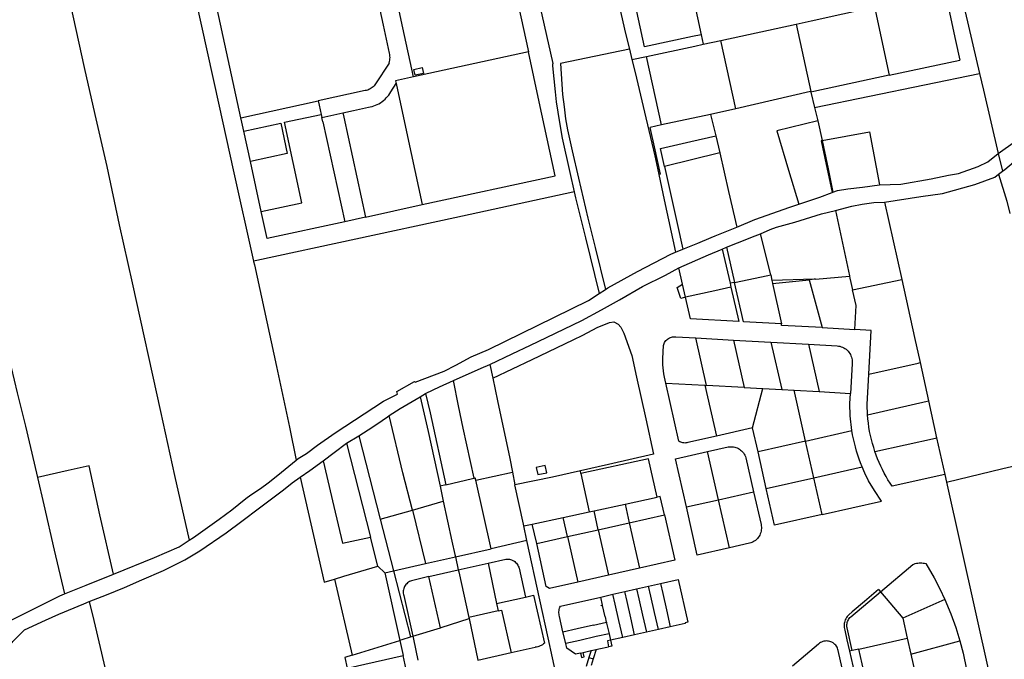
# Model space of a CAD drawing. Header units: inches. Extents: x 210911 to 224988, y 571697 to 586201.
# Tile 163 of 256: x 220291 to 220945, y 576786 to 577211. Entities that reach past the tile are written whole.
import ezdxf

# ---------------------------------------------------------------- set-up
doc = ezdxf.new("R2010")
doc.units = ezdxf.units.IN
doc.header["$MEASUREMENT"] = 0

msp = doc.modelspace()

# ---------------------------------------------------------------- linework, layer by layer
for points in [[(220296.262, 577351.113), (220310.289, 577281.177), (220324.23, 577220.69), (220333.396, 577179.196), (220340.462, 577148.077), (220348.388, 577113.561), (220356.723, 577074.754), (220365.285, 577036.202), (220384.011, 576950.712), (220393.501, 576908.375), (220403.226, 576865.205)], [(220386.357, 577321.89), (220390.307, 577303.48), (220403.486, 577242.988), (220423.029, 577153.684), (220432.354, 577111.277), (220446.009, 577050.536)], [(220681.011, 577253.1), (220687.958, 577224.495), (220693.163, 577201.898), (220695.662, 577191.578)], [(220908.703, 577249.261), (220909.804, 577244.469), (220912.376, 577232.67), (220914.579, 577222.591), (220912.079, 577221.949), (220909.13, 577221.312), (220907.175, 577220.89), (220912.331, 577197.309), (220915.188, 577184.252)], [(220631.779, 577239.994), (220644.865, 577181.966), (220644.591, 577181.227), (220644.622, 577180.389), (220646.336, 577163.103), (220646.938, 577156.528), (220649.316, 577142.727), (220651.01, 577132.349), (220656.014, 577109.446), (220658.927, 577096.709)], [(220734.174, 577243.266), (220743.331, 577201.103)], [(220552.244, 577173.042), (220545.149, 577205.728), (220538.434, 577236.549)], [(220618.431, 577236.447), (220628.634, 577189.603)], [(220743.331, 577201.103), (220737.56, 577199.847), (220705.73, 577192.918), (220696.567, 577235.038)], [(220536.342, 577188.781), (220532.295, 577207.371), (220526.705, 577233.066)], [(220437.571, 577145.856), (220420.729, 577223.389)], [(220816.472, 577210.352), (220858.474, 577219.548)], [(220858.474, 577219.548), (220868.347, 577174.111)], [(220918.819, 577216.205), (220928.305, 577175.335)], [(220756.474, 577197.321), (220806.371, 577208.14)], [(220806.371, 577208.14), (220816.472, 577210.352)], [(220806.371, 577208.14), (220816.195, 577163.32)], [(220743.331, 577201.103), (220744.709, 577194.757)], [(220707.125, 577186.569), (220739.031, 577193.52), (220744.709, 577194.757)], [(220744.709, 577194.757), (220756.474, 577197.321)], [(220766.345, 577151.893), (220756.474, 577197.321)], [(220536.055, 577182.267), (220536.295, 577183.177), (220536.469, 577184.102), (220536.577, 577185.036), (220536.618, 577185.976), (220536.593, 577186.917), (220536.501, 577187.853), (220536.342, 577188.781)], [(220628.634, 577189.603), (220552.244, 577173.042)], [(220558.068, 577088.194), (220646.405, 577107.338), (220635.809, 577156.438), (220628.634, 577189.603)], [(220695.662, 577191.578), (220649.87, 577182.025), (220651.226, 577161.307), (220652.22, 577153.109), (220653.238, 577145.217), (220654.481, 577137.808), (220657.621, 577124.011), (220661.933, 577105.828), (220668.13, 577079.174), (220672.984, 577059.775), (220679.704, 577031.928)], [(220695.662, 577191.578), (220697.352, 577184.597)], [(220536.055, 577182.267), (220527.061, 577168.524)], [(220697.352, 577184.597), (220707.095, 577186.708)], [(220697.352, 577184.597), (220699.432, 577176.006), (220705.652, 577149.733), (220712.476, 577120.568), (220715.147, 577108.161)], [(220707.095, 577186.708), (220707.125, 577186.569)], [(220717.011, 577141.123), (220707.125, 577186.569)], [(220868.347, 577174.111), (220915.188, 577184.252)], [(220552.481, 577178.057), (220557.993, 577179.236), (220558.82, 577175.336), (220553.295, 577174.166), (220552.481, 577178.057)], [(220818.715, 577152.78), (220928.305, 577175.335)], [(220928.305, 577175.335), (220930.903, 577164.142), (220940.677, 577122.151)], [(220527.061, 577168.524), (220526.58, 577167.814), (220526.039, 577167.147), (220525.443, 577166.53), (220524.797, 577165.966), (220524.104, 577165.46), (220523.37, 577165.016), (220522.601, 577164.636), (220521.802, 577164.323), (220520.979, 577164.081), (220520.138, 577163.91)], [(220537.059, 577163.127), (220540.643, 577168.598)], [(220552.175, 577173.027), (220540.245, 577170.436), (220540.643, 577168.598)], [(220540.643, 577168.598), (220548.264, 577133.451), (220558.068, 577088.194)], [(220552.244, 577173.042), (220552.175, 577173.027)], [(220868.347, 577174.111), (220818.181, 577163.249), (220816.288, 577162.839)], [(220940.677, 577122.151), (220952.192, 577130.268), (220977.845, 577153.768), (220996.137, 577170.54)], [(220520.138, 577163.91), (220488.881, 577157.076)], [(220522.235, 577152.914), (220523.463, 577153.119), (220524.676, 577153.4), (220525.869, 577153.756), (220527.038, 577154.187), (220528.177, 577154.689), (220529.282, 577155.262), (220530.35, 577155.903), (220531.375, 577156.609), (220532.354, 577157.379), (220533.283, 577158.207), (220534.159, 577159.093), (220534.977, 577160.031), (220535.735, 577161.019), (220536.43, 577162.052), (220537.059, 577163.127)], [(220816.195, 577163.32), (220815.911, 577163.255), (220766.406, 577151.907), (220766.345, 577151.893)], [(220816.195, 577163.32), (220816.288, 577162.839)], [(220816.288, 577162.839), (220818.715, 577152.78)], [(220437.571, 577145.856), (220488.881, 577157.076)], [(220488.881, 577157.076), (220489.529, 577154.164)], [(220466.431, 577142.886), (220490.864, 577148.179)], [(220489.529, 577154.164), (220490.864, 577148.179)], [(220490.864, 577148.179), (220491.325, 577146.112)], [(220491.325, 577146.112), (220505.314, 577149.186)], [(220505.314, 577149.186), (220512.445, 577150.754), (220522.235, 577152.914)], [(220505.314, 577149.186), (220505.946, 577146.253)], [(220766.345, 577151.893), (220749.639, 577148.063)], [(220818.715, 577152.78), (220820.866, 577143.871)], [(220438.192, 577142.996), (220437.571, 577145.856)], [(220439.484, 577137.048), (220438.192, 577142.996)], [(220439.484, 577137.048), (220463.987, 577142.356)], [(220463.987, 577142.356), (220468.378, 577122.229)], [(220478.09, 577089.442), (220466.431, 577142.886)], [(220491.978, 577143.184), (220491.325, 577146.112)], [(220491.978, 577143.184), (220492.056, 577143.201)], [(220492.056, 577143.201), (220506.587, 577076.835)], [(220505.946, 577146.253), (220520.268, 577079.791)], [(220749.639, 577148.063), (220717.011, 577141.123)], [(220749.639, 577148.063), (220753.006, 577133.892)], [(220820.866, 577143.871), (220793.587, 577137.275), (220801.265, 577111.205), (220808.134, 577088.447)], [(220820.866, 577143.871), (220823.627, 577130.788)], [(220443.856, 577116.917), (220439.484, 577137.048)], [(220717.011, 577141.123), (220709.485, 577139.522)], [(220716.362, 577108.43), (220712.322, 577126.628), (220709.485, 577139.522)], [(220823.627, 577130.788), (220855.194, 577136.56), (220861.753, 577101.246)], [(220718.913, 577113.55), (220716.316, 577125.57), (220736.505, 577130.151), (220753.006, 577133.892)], [(220753.006, 577133.892), (220755.681, 577122.63)], [(220823.627, 577130.788), (220823.037, 577130.68)], [(220823.04, 577130.664), (220823.037, 577130.68)], [(220823.04, 577130.664), (220823.924, 577126.475), (220827.033, 577111.747), (220830.301, 577096.254)], [(220823.627, 577130.788), (220824.511, 577126.599), (220827.62, 577111.871), (220830.869, 577096.471)], [(220468.378, 577122.229), (220443.856, 577116.917)], [(220755.681, 577122.63), (220718.913, 577113.55)], [(220755.681, 577122.63), (220761.594, 577096.868), (220767.011, 577073.236)], [(220861.753, 577101.246), (220875.902, 577101.722), (220896.053, 577105.311), (220907.624, 577107.7), (220914.324, 577108.939), (220927.405, 577113.446), (220933.787, 577116.613), (220940.677, 577122.151)], [(220940.677, 577122.151), (220943.64, 577110.333)], [(220451.094, 577083.594), (220443.856, 577116.917)], [(220943.64, 577110.333), (220945.156, 577111.479), (220950.927, 577116.477)], [(220718.913, 577113.55), (220727.376, 577075.681), (220731.184, 577058.642)], [(220940.988, 577108.329), (220943.64, 577110.333)], [(220716.362, 577108.43), (220715.147, 577108.161)], [(220715.147, 577108.161), (220718.74, 577091.476), (220726.363, 577056.652)], [(220865.173, 577089.886), (220889.399, 577093.503), (220903.646, 577095.694), (220925.142, 577101.626), (220938.522, 577106.465), (220940.988, 577108.329)], [(220940.988, 577108.329), (220946.336, 577090.583), (220948.48, 577082.235)], [(220658.927, 577096.709), (220658.147, 577096.54), (220579.658, 577079.507), (220448.057, 577050.98), (220446.009, 577050.536)], [(220658.927, 577096.709), (220658.945, 577096.632)], [(220658.945, 577096.632), (220659.86, 577092.631), (220666.538, 577066.209), (220675.557, 577029.196)], [(220808.134, 577088.447), (220813.523, 577090.23), (220822.194, 577093.159), (220830.301, 577096.254)], [(220830.301, 577096.254), (220830.869, 577096.471)], [(220830.869, 577096.471), (220833.878, 577097.58), (220840.883, 577098.77), (220850.583, 577099.775), (220861.753, 577101.246)], [(220451.094, 577083.594), (220478.09, 577089.442)], [(220832.579, 577084.392), (220843.468, 577087.101), (220850.221, 577088.428), (220857.954, 577089.627), (220865.173, 577089.886)], [(220865.173, 577089.886), (220876.575, 577038.402)], [(220454.984, 577065.685), (220451.094, 577083.594)], [(220520.268, 577079.791), (220558.068, 577088.194)], [(220767.011, 577073.236), (220779.096, 577078.341), (220802.241, 577086.497), (220808.134, 577088.447)], [(220782.691, 577068.804), (220789.125, 577071.609), (220793.296, 577073.165), (220805.568, 577076.536), (220823.396, 577081.99), (220832.579, 577084.392)], [(220832.579, 577084.392), (220841.835, 577040.798)], [(220506.587, 577076.835), (220454.984, 577065.685)], [(220520.268, 577079.791), (220506.587, 577076.835)], [(220731.184, 577058.642), (220741.026, 577062.706), (220750.03, 577066.296), (220752.565, 577067.47), (220767.011, 577073.236)], [(220760.149, 577059.883), (220767.578, 577062.928), (220779.167, 577067.386), (220782.691, 577068.804)], [(220789.536, 577041.579), (220782.691, 577068.804)], [(220679.704, 577031.928), (220681.266, 577032.957), (220701.013, 577043.808), (220723.171, 577055.259), (220726.363, 577056.652)], [(220726.363, 577056.652), (220731.184, 577058.642)], [(220728.489, 577046.155), (220748.249, 577054.772), (220757.401, 577058.694)], [(220757.401, 577058.694), (220760.149, 577059.883)], [(220757.401, 577058.694), (220762.582, 577035.927)], [(220760.149, 577059.883), (220765.51, 577036.58)], [(220446.009, 577050.536), (220446.015, 577050.51)], [(220446.015, 577050.51), (220446.54, 577048.176), (220461.086, 576980.647), (220469.721, 576940.362), (220474.294, 576918.417)], [(220603.034, 576982.091), (220617.86, 576989.16), (220629.839, 576994.797), (220640.671, 577000), (220664.037, 577011.342), (220677.051, 577018.345), (220688.991, 577024.999), (220704.455, 577033.713), (220719.735, 577041.418), (220728.489, 577046.155)], [(220730.947, 577035.291), (220728.489, 577046.155)], [(220765.51, 577036.58), (220787.595, 577041.175), (220789.536, 577041.579)], [(220789.536, 577041.579), (220790.374, 577037.749)], [(220818.494, 577038.635), (220790.374, 577037.749)], [(220790.374, 577037.749), (220790.739, 577036.081)], [(220790.777, 577035.909), (220815.145, 577038.272)], [(220819.333, 577038.661), (220815.145, 577038.272)], [(220815.145, 577038.272), (220823.81, 577006.604)], [(220819.333, 577038.661), (220818.494, 577038.635)], [(220819.333, 577038.661), (220841.844, 577040.754)], [(220841.835, 577040.798), (220841.844, 577040.754)], [(220841.844, 577040.754), (220842.132, 577039.4)], [(220842.132, 577039.4), (220843.783, 577031.625)], [(220843.783, 577031.625), (220876.575, 577038.402)], [(220876.575, 577038.402), (220885.051, 577000), (220888.764, 576983.257)], [(220675.557, 577029.196), (220679.704, 577031.928)], [(220732.895, 577026.682), (220729.835, 577025.916), (220727.455, 577033.056), (220730.947, 577035.291)], [(220732.895, 577026.682), (220730.947, 577035.291)], [(220763.157, 577033.402), (220752.507, 577030.984), (220732.895, 577026.682)], [(220763.157, 577033.402), (220768.344, 577010.583), (220736.144, 577012.391), (220732.895, 577026.682)], [(220765.51, 577036.58), (220762.582, 577035.927)], [(220762.582, 577035.927), (220763.157, 577033.402)], [(220796.664, 577008.997), (220771.453, 577010.378), (220765.51, 577036.58)], [(220790.739, 577036.081), (220790.777, 577035.909)], [(220790.777, 577035.909), (220796.664, 577008.997)], [(220845.37, 577005.266), (220846.306, 577021.109), (220843.783, 577031.625)], [(220474.294, 576918.417), (220475.657, 576919.47), (220481.188, 576922.87), (220488.529, 576928.344), (220500.163, 576936.622), (220532.177, 576957.673), (220541.608, 576962.224), (220541.238, 576964.05), (220552.935, 576970.805), (220553.244, 576970.248), (220572.553, 576977.523), (220580.38, 576981.54), (220590.549, 576987.023), (220601.956, 576991.971), (220645.813, 577013.515), (220668.566, 577024.591), (220675.557, 577029.196)], [(220604.9, 576972.829), (220631.111, 576985.354), (220658.247, 576998.354), (220664.61, 577001.585), (220674.203, 577006.479), (220682.534, 577009.922), (220685.334, 577010.322), (220688.121, 577008.699), (220690.014, 577006.843), (220691.907, 577002.732), (220697.269, 576987.954), (220700.379, 576973.548), (220706.644, 576945.845), (220711.766, 576922.347), (220681.721, 576915.557), (220663.118, 576911.324)], [(220796.782, 577008.015), (220796.664, 577008.997)], [(220823.81, 577006.604), (220796.782, 577008.015)], [(220823.81, 577006.604), (220845.37, 577005.266)], [(220854.738, 576975.515), (220856.375, 577004.607), (220845.37, 577005.266)], [(220718.237, 576994.64), (220718.448, 576995.339), (220718.724, 576996.015), (220719.064, 576996.661), (220719.465, 576997.272), (220719.922, 576997.841), (220720.432, 576998.364), (220720.99, 576998.836), (220721.59, 576999.252), (220722.227, 576999.608), (220722.896, 576999.902), (220723.589, 577000.13), (220724.302, 577000.291), (220725.026, 577000.383), (220725.756, 577000.404), (220726.485, 577000.356)], [(220726.485, 577000.356), (220739.863, 576999.62)], [(220746.935, 576968.153), (220739.863, 576999.62)], [(220739.863, 576999.62), (220764.731, 576998.205)], [(220764.731, 576998.205), (220771.916, 576966.738)], [(220764.731, 576998.205), (220789.71, 576996.847)], [(220717.772, 576985.951), (220718.237, 576994.64)], [(220789.71, 576996.847), (220796.838, 576965.371)], [(220789.71, 576996.847), (220814.636, 576995.421)], [(220814.636, 576995.421), (220821.775, 576963.968)], [(220814.636, 576995.421), (220833.706, 576994.362)], [(220833.706, 576994.362), (220834.617, 576994.261), (220835.517, 576994.083), (220836.397, 576993.828), (220837.253, 576993.499), (220838.077, 576993.098), (220838.864, 576992.628), (220839.608, 576992.092), (220840.304, 576991.494), (220840.945, 576990.839), (220841.529, 576990.132), (220842.049, 576989.377), (220842.504, 576988.581), (220842.888, 576987.748), (220843.2, 576986.886), (220843.436, 576986), (220843.596, 576985.098), (220843.679, 576984.185), (220843.683, 576983.268), (220843.608, 576982.354)], [(220719.839, 576969.688), (220719.322, 576971.678), (220718.878, 576973.686), (220718.507, 576975.709), (220718.211, 576977.744), (220717.989, 576979.788), (220717.841, 576981.839), (220717.769, 576983.895), (220717.772, 576985.951)], [(220284.867, 576980.114), (220288.992, 576963.223), (220294.507, 576941.057), (220300.117, 576916.528), (220302.368, 576906.849)], [(220578.802, 576971.279), (220597.159, 576979.509), (220603.034, 576982.091)], [(220603.034, 576982.091), (220604.9, 576972.829)], [(220843.608, 576982.354), (220842.513, 576962.813)], [(220854.738, 576975.515), (220887.608, 576982.994), (220888.764, 576983.257)], [(220888.764, 576983.257), (220894.407, 576957.856)], [(220604.9, 576972.829), (220607.93, 576957.772), (220616.108, 576919.461), (220617.944, 576910.377)], [(220853.86, 576948.652), (220853.685, 576955.342), (220854.738, 576975.515)], [(220560.286, 576962.826), (220560.58, 576963.007), (220569.572, 576967.084), (220578.802, 576971.279)], [(220592.468, 576906.562), (220585.141, 576939.656), (220582.066, 576954.572), (220578.802, 576971.279)], [(220719.839, 576969.688), (220745.831, 576968.229)], [(220728.585, 576931.089), (220719.839, 576969.688)], [(220745.831, 576968.229), (220746.935, 576968.153)], [(220745.831, 576968.229), (220753.456, 576934.464)], [(220771.916, 576966.738), (220746.935, 576968.153)], [(220771.916, 576966.738), (220784.215, 576966.036)], [(220777.484, 576939.948), (220784.215, 576966.036)], [(220784.215, 576966.036), (220796.838, 576965.371)], [(220796.838, 576965.371), (220805.047, 576964.896)], [(220536.047, 576948.043), (220543.422, 576952.83), (220556.59, 576960.541)], [(220556.59, 576960.541), (220560.286, 576962.826)], [(220556.59, 576960.541), (220562.044, 576937.558), (220569.822, 576901.263)], [(220560.286, 576962.826), (220563.289, 576949.883), (220573.782, 576902.154)], [(220812.693, 576931.171), (220805.047, 576964.896)], [(220805.047, 576964.896), (220821.775, 576963.968)], [(220821.775, 576963.968), (220842.513, 576962.813)], [(220843.496, 576938.119), (220842.431, 576947.843), (220842.192, 576956.181), (220842.513, 576962.813)], [(220853.86, 576948.652), (220893.42, 576957.632), (220894.407, 576957.856)], [(220894.407, 576957.856), (220899.798, 576933.343)], [(220515.806, 576934.695), (220522.049, 576938.648), (220527.889, 576942.459), (220534.916, 576947.309), (220536.047, 576948.043)], [(220551.659, 576885.193), (220545.06, 576909.987), (220536.047, 576948.043)], [(220858.815, 576924.138), (220857.958, 576926.789), (220857.177, 576929.464), (220856.472, 576932.159), (220855.843, 576934.874), (220855.291, 576937.605), (220854.816, 576940.35), (220854.419, 576943.108), (220854.1, 576945.876), (220853.86, 576948.652)], [(220777.484, 576939.948), (220753.456, 576934.464)], [(220781.123, 576924.005), (220777.484, 576939.948)], [(220507.79, 576929.64), (220515.806, 576934.695)], [(220515.806, 576934.695), (220530.079, 576879.269)], [(220753.456, 576934.464), (220734.519, 576930.257)], [(220812.693, 576931.171), (220843.496, 576938.119)], [(220850.262, 576913.997), (220849.235, 576916.591), (220848.276, 576919.211), (220847.385, 576921.855), (220846.562, 576924.52), (220845.809, 576927.207), (220845.125, 576929.911), (220844.511, 576932.633), (220843.968, 576935.369), (220843.496, 576938.119)], [(220858.815, 576924.138), (220899.028, 576933.17), (220899.798, 576933.343)], [(220899.798, 576933.343), (220905.288, 576909.015)], [(220492.204, 576918.011), (220499.511, 576923.535), (220507.79, 576929.64)], [(220507.79, 576929.64), (220523.589, 576867.233)], [(220734.519, 576930.257), (220733.858, 576930.044), (220733.176, 576929.907), (220732.484, 576929.847), (220731.79, 576929.865), (220731.101, 576929.962), (220730.429, 576930.135), (220729.779, 576930.383), (220729.162, 576930.702), (220728.585, 576931.089)], [(220747.54, 576924.206), (220761.181, 576927.234)], [(220761.181, 576927.234), (220762.062, 576927.362), (220762.952, 576927.414), (220763.842, 576927.39), (220764.727, 576927.289), (220765.6, 576927.113), (220766.455, 576926.863), (220767.285, 576926.54), (220768.084, 576926.148), (220768.847, 576925.688), (220769.568, 576925.164), (220770.241, 576924.581), (220770.861, 576923.942), (220771.425, 576923.252), (220771.927, 576922.517), (220772.364, 576921.741), (220772.734, 576920.93), (220773.032, 576920.091)], [(220812.693, 576931.171), (220781.123, 576924.005)], [(220818.189, 576906.754), (220812.693, 576931.171)], [(220714.047, 576893.862), (220708.413, 576919.392), (220663.484, 576909.594)], [(220733.518, 576887.364), (220726.256, 576919.343), (220747.54, 576924.206)], [(220754.856, 576892.182), (220747.54, 576924.206)], [(220773.032, 576920.091), (220778.217, 576897.487)], [(220786.61, 576899.609), (220781.123, 576924.005)], [(220870.262, 576901.074), (220868.829, 576903.223), (220867.457, 576905.412), (220866.148, 576907.639), (220864.902, 576909.903), (220863.721, 576912.2), (220862.605, 576914.53), (220861.556, 576916.891), (220860.574, 576919.28), (220859.66, 576921.697), (220858.815, 576924.138)], [(220906.353, 576903.808), (220943.734, 576912.918), (220986.078, 576922.701)], [(220352.84, 576842.723), (220343.832, 576882.178), (220336.63, 576914.654), (220322.766, 576911.524), (220302.368, 576906.849)], [(220403.226, 576865.205), (220406.104, 576867.055), (220423.112, 576879.343), (220431.514, 576885.536), (220440.818, 576893.059), (220444.125, 576895.373), (220450.563, 576899.568), (220455.659, 576903.422), (220462.065, 576908.431), (220474.294, 576918.417)], [(220476.842, 576907.088), (220483.276, 576911.528), (220492.204, 576918.011)], [(220492.204, 576918.011), (220499.309, 576887.686), (220504.989, 576863.263), (220523.589, 576867.233)], [(220640.708, 576910.078), (220639.771, 576914.839), (220633.82, 576913.607), (220634.817, 576908.847), (220640.708, 576910.078)], [(220818.189, 576906.754), (220850.262, 576913.997)], [(220823.677, 576882.373), (220863.099, 576891.23), (220858.552, 576898.227), (220854.561, 576904.761), (220852.097, 576909.841), (220850.262, 576913.997)], [(220302.368, 576906.849), (220306.593, 576888.677), (220313.542, 576858.721), (220320.359, 576829.623)], [(220336.698, 576824.486), (220348.18, 576828.932), (220360.22, 576833.814), (220371.689, 576838.894), (220386.058, 576845.211), (220400.373, 576852.3), (220410.223, 576858.293), (220427.782, 576870.292), (220438.179, 576878.004), (220449.832, 576886.896), (220465.787, 576898.847), (220471.577, 576903.363), (220476.842, 576907.088)], [(220476.842, 576907.088), (220492.826, 576837.488), (220499.753, 576839.314)], [(220573.782, 576902.154), (220591.358, 576906.315), (220592.468, 576906.562)], [(220592.468, 576906.562), (220593.245, 576906.72)], [(220593.564, 576905.215), (220593.245, 576906.72)], [(220593.564, 576905.215), (220617.944, 576910.377)], [(220617.944, 576910.377), (220619.64, 576902.093)], [(220663.118, 576911.324), (220644.64, 576907.119), (220619.64, 576902.093)], [(220663.484, 576909.594), (220663.118, 576911.324)], [(220663.484, 576909.594), (220668.879, 576884.065)], [(220786.61, 576899.609), (220818.189, 576906.754)], [(220823.677, 576882.373), (220818.189, 576906.754)], [(220905.288, 576909.015), (220870.262, 576901.074)], [(220905.288, 576909.015), (220906.353, 576903.808)], [(220573.782, 576902.154), (220569.822, 576901.263)], [(220569.822, 576901.263), (220571.992, 576891.134)], [(220603.749, 576859.645), (220593.564, 576905.215)], [(220625.494, 576874.785), (220625.245, 576875.926), (220619.64, 576902.093)], [(220823.677, 576882.373), (220792.16, 576875.212), (220786.61, 576899.609)], [(220906.353, 576903.808), (220934.827, 576775.557), (220934.379, 576774.213), (221014.412, 576792.634)], [(220692.819, 576889.257), (220714.047, 576893.862)], [(220716.139, 576894.316), (220714.047, 576893.862)], [(220718.906, 576882.185), (220716.139, 576894.316)], [(220754.856, 576892.182), (220778.217, 576897.487)], [(220778.217, 576897.487), (220783.106, 576875.684)], [(220551.659, 576885.193), (220571.992, 576891.134)], [(220571.992, 576891.134), (220577.666, 576864.659), (220579.669, 576855.761), (220580.014, 576854.296)], [(220672.315, 576884.809), (220692.819, 576889.257)], [(220692.819, 576889.257), (220695.502, 576876.899)], [(220733.518, 576887.364), (220754.856, 576892.182)], [(220762.077, 576860.198), (220740.756, 576855.368), (220733.518, 576887.364)], [(220762.077, 576860.198), (220754.856, 576892.182)], [(220530.079, 576879.269), (220551.474, 576885.292)], [(220551.474, 576885.292), (220551.509, 576885.149)], [(220551.509, 576885.149), (220551.659, 576885.193)], [(220551.509, 576885.149), (220560.096, 576849.808)], [(220631.144, 576876.003), (220651.637, 576880.419), (220651.74, 576880.441)], [(220651.74, 576880.441), (220668.879, 576884.065)], [(220654.526, 576867.643), (220651.74, 576880.441)], [(220668.879, 576884.065), (220672.177, 576884.78), (220672.315, 576884.809)], [(220675.004, 576872.269), (220672.315, 576884.809)], [(220695.502, 576876.899), (220718.906, 576882.185)], [(220718.906, 576882.185), (220725.797, 576851.969)], [(220530.079, 576879.269), (220538.901, 576845.014)], [(220625.494, 576874.785), (220631.144, 576876.003)], [(220627.603, 576865.102), (220625.494, 576874.785)], [(220634.067, 576863.022), (220631.144, 576876.003)], [(220675.004, 576872.269), (220695.502, 576876.899)], [(220695.502, 576876.899), (220702.362, 576846.692)], [(220783.106, 576875.684), (220783.268, 576874.795), (220783.353, 576873.896), (220783.36, 576872.993), (220783.288, 576872.092), (220783.138, 576871.202), (220782.912, 576870.327), (220782.611, 576869.475), (220782.237, 576868.653), (220781.794, 576867.866), (220781.284, 576867.121), (220780.711, 576866.422), (220780.08, 576865.776), (220779.396, 576865.186), (220778.662, 576864.659), (220777.886, 576864.197), (220777.073, 576863.803), (220776.229, 576863.482), (220775.36, 576863.235)], [(220528.477, 576847.979), (220523.589, 576867.233)], [(220634.067, 576863.022), (220634.114, 576863.033), (220654.526, 576867.643)], [(220654.526, 576867.643), (220675.004, 576872.269)], [(220654.526, 576867.643), (220661.361, 576837.419)], [(220675.004, 576872.269), (220681.827, 576842.074)], [(220352.84, 576842.723), (220380.219, 576853.882), (220396.458, 576860.851), (220403.226, 576865.205)], [(220627.603, 576865.102), (220603.749, 576859.645)], [(220647.465, 576773.86), (220641.797, 576800.497), (220636.248, 576825.644), (220627.603, 576865.102)], [(220661.361, 576837.419), (220642.635, 576833.186), (220640.448, 576834.594), (220634.067, 576863.022)], [(220775.36, 576863.235), (220762.077, 576860.198)], [(220560.096, 576849.808), (220580.014, 576854.296)], [(220580.014, 576854.296), (220603.749, 576859.645)], [(220580.014, 576854.296), (220581.949, 576845.527)], [(220499.753, 576839.314), (220505.932, 576841.352), (220528.477, 576847.979)], [(220528.477, 576847.979), (220533.061, 576843.693)], [(220538.901, 576845.014), (220560.096, 576849.808)], [(220581.949, 576845.527), (220601.791, 576849.964)], [(220601.791, 576849.964), (220613.6, 576852.614)], [(220601.791, 576849.964), (220607.416, 576823.298)], [(220613.6, 576852.614), (220614.372, 576852.681), (220615.147, 576852.671), (220615.918, 576852.585), (220616.676, 576852.425), (220617.415, 576852.19), (220618.127, 576851.884), (220618.806, 576851.51), (220619.444, 576851.071), (220620.037, 576850.571), (220620.578, 576850.015), (220621.061, 576849.409), (220621.483, 576848.759), (220621.838, 576848.07), (220622.125, 576847.35), (220622.339, 576846.605)], [(220725.797, 576851.969), (220702.362, 576846.692)], [(220862.456, 576831.036), (220883.895, 576849.057)], [(220883.895, 576849.057), (220884.702, 576849.427), (220885.535, 576849.733), (220886.39, 576849.973), (220887.261, 576850.145), (220888.143, 576850.248), (220889.03, 576850.283), (220889.917, 576850.247), (220890.799, 576850.143), (220891.669, 576849.97), (220892.524, 576849.729)], [(220892.524, 576849.729), (220898.183, 576840.28)], [(220320.359, 576829.623), (220334.78, 576835.363), (220352.84, 576842.723)], [(220533.061, 576843.693), (220538.901, 576845.014)], [(220533.061, 576843.693), (220543.038, 576798.76)], [(220538.901, 576845.014), (220550.226, 576801.04)], [(220562.387, 576841.168), (220551.687, 576838.609)], [(220562.387, 576841.168), (220581.949, 576845.527)], [(220570.054, 576807.143), (220562.387, 576841.168)], [(220581.949, 576845.527), (220582.239, 576844.338), (220589.068, 576813.997)], [(220622.339, 576846.605), (220626.641, 576827.55)], [(220681.827, 576842.074), (220661.361, 576837.419)], [(220702.362, 576846.692), (220681.827, 576842.074)], [(220499.753, 576839.314), (220511.522, 576788.917)], [(220551.687, 576838.609), (220550.941, 576838.408), (220550.217, 576838.136), (220549.523, 576837.795), (220548.865, 576837.389), (220548.25, 576836.921), (220547.683, 576836.396), (220547.169, 576835.819), (220546.713, 576835.194), (220546.32, 576834.529), (220545.993, 576833.829), (220545.735, 576833.1), (220545.549, 576832.35), (220545.436, 576831.585), (220545.398, 576830.813), (220545.434, 576830.041), (220545.545, 576829.276), (220545.729, 576828.525)], [(220700.44, 576832.936), (220708.347, 576834.724)], [(220708.347, 576834.724), (220716.254, 576836.512)], [(220714.926, 576806.005), (220712.308, 576817.324), (220709.906, 576828.181), (220708.347, 576834.724)], [(220716.254, 576836.512), (220728.013, 576839.211), (220734.483, 576810.899), (220732.659, 576810.504), (220732.771, 576810.045), (220722.824, 576807.793)], [(220716.254, 576836.512), (220717.773, 576829.961), (220720.206, 576819.113), (220722.824, 576807.793)], [(220898.183, 576840.28), (220901.97, 576832.966)], [(220257.33, 576798.639), (220294.62, 576817.066), (220317.323, 576828.358), (220320.359, 576829.623)], [(220545.729, 576828.525), (220551.704, 576801.495)], [(220626.641, 576827.55), (220631.884, 576828.71), (220639.259, 576796.928)], [(220676.601, 576827.546), (220684.626, 576829.36)], [(220684.626, 576829.36), (220692.533, 576831.148)], [(220691.219, 576800.636), (220688.613, 576811.956), (220686.139, 576822.804), (220684.626, 576829.36)], [(220692.533, 576831.148), (220700.44, 576832.936)], [(220699.118, 576802.425), (220696.511, 576813.746), (220694.094, 576824.604), (220692.533, 576831.148)], [(220700.44, 576832.936), (220701.97, 576826.386), (220704.409, 576815.535), (220707.017, 576804.214)], [(220861.255, 576832.462), (220851.886, 576824.54), (220843.716, 576817.623), (220841.547, 576815.793)], [(220842.744, 576814.372), (220862.456, 576831.036)], [(220861.255, 576832.462), (220862.456, 576831.036)], [(220862.456, 576831.036), (220877.328, 576813.391)], [(220901.97, 576832.966), (220905.304, 576825.987)], [(220274.962, 576764.823), (220274.601, 576768.437), (220274.794, 576773.194), (220277.015, 576780.205), (220277.378, 576782.167), (220281.57, 576791.907), (220285.929, 576797.96), (220289.806, 576801.874), (220291.884, 576804.026), (220293.682, 576805.741), (220307.713, 576812.28), (220316.64, 576816.117), (220333.27, 576823.068), (220336.698, 576824.486)], [(220336.698, 576824.486), (220339.759, 576812.02), (220347.316, 576779.871), (220360.523, 576723.372), (220363.007, 576712.17)], [(220607.416, 576823.298), (220626.641, 576827.55)], [(220607.416, 576823.298), (220608.47, 576818.407)], [(220649.222, 576814.657), (220649.028, 576815.415), (220648.899, 576816.187), (220648.837, 576816.967), (220648.842, 576817.75), (220648.915, 576818.529), (220649.054, 576819.299), (220649.259, 576820.055), (220649.528, 576820.79), (220649.859, 576821.499)], [(220649.859, 576821.499), (220676.601, 576827.546)], [(220680.358, 576810.875), (220680.514, 576810.911), (220679.743, 576814.461), (220679.587, 576814.425), (220677.877, 576821.875), (220676.968, 576821.667), (220676.894, 576821.989), (220677.803, 576822.198), (220676.601, 576827.546)], [(220905.304, 576825.987), (220877.328, 576813.391)], [(220905.304, 576825.987), (220909.221, 576816.421), (220912.505, 576807.393), (220915.241, 576798.542)], [(220608.47, 576818.407), (220589.068, 576813.997)], [(220608.47, 576818.407), (220610.787, 576818.878), (220617.204, 576790.524)], [(220651.527, 576804.492), (220649.222, 576814.657)], [(220841.547, 576815.793), (220840.925, 576815.199), (220840.359, 576814.552), (220839.853, 576813.857), (220839.411, 576813.119), (220839.037, 576812.345), (220838.733, 576811.54), (220838.503, 576810.712), (220838.347, 576809.866), (220838.268, 576809.01), (220838.266, 576808.15), (220838.34, 576807.293), (220838.491, 576806.447), (220838.717, 576805.617)], [(220570.054, 576807.143), (220570.703, 576807.343), (220589.239, 576813.24)], [(220589.068, 576813.997), (220589.239, 576813.24)], [(220589.239, 576813.24), (220594.878, 576785.501)], [(220651.527, 576804.492), (220660.995, 576806.607), (220671.82, 576809.109), (220671.86, 576808.933), (220680.358, 576810.875)], [(220680.358, 576810.875), (220680.529, 576810.125), (220682.115, 576803.155)], [(220840.287, 576807.047), (220840.174, 576807.774), (220840.13, 576808.508), (220840.157, 576809.243), (220840.254, 576809.972), (220840.421, 576810.689), (220840.655, 576811.386), (220840.954, 576812.058), (220841.316, 576812.698), (220841.738, 576813.301), (220842.215, 576813.861), (220842.744, 576814.372)], [(220877.328, 576813.391), (220880.296, 576800.228)], [(220550.226, 576801.04), (220551.704, 576801.495)], [(220551.704, 576801.495), (220570.054, 576807.143)], [(220551.704, 576801.495), (220552.124, 576799.594), (220555.201, 576785.655)], [(220653.318, 576796.593), (220651.527, 576804.492)], [(220682.115, 576803.155), (220673.615, 576801.213), (220662.793, 576798.694), (220653.318, 576796.593)], [(220682.115, 576803.155), (220683.106, 576798.799)], [(220699.118, 576802.425), (220691.219, 576800.636)], [(220707.017, 576804.214), (220699.118, 576802.425)], [(220714.926, 576806.005), (220707.017, 576804.214)], [(220722.824, 576807.793), (220714.926, 576806.005)], [(220838.717, 576805.617), (220840.21, 576799.083), (220841.91, 576791.616)], [(220843.648, 576792.003), (220840.287, 576807.047)], [(220511.522, 576788.917), (220543.038, 576798.76)], [(220543.038, 576798.76), (220543.202, 576798.801)], [(220543.038, 576798.76), (220545.291, 576788.615)], [(220543.202, 576798.801), (220544.779, 576799.304), (220550.226, 576801.04)], [(220639.259, 576796.928), (220638.59, 576796.377), (220637.881, 576795.879), (220637.137, 576795.437), (220636.36, 576795.052), (220635.557, 576794.728), (220634.731, 576794.466), (220633.888, 576794.267), (220633.032, 576794.134)], [(220663.271, 576790.347), (220659.851, 576789.557), (220654.009, 576793.543), (220653.318, 576796.593)], [(220683.106, 576798.799), (220681.013, 576798.351), (220681.832, 576794.532)], [(220683.106, 576798.799), (220683.922, 576794.994), (220681.832, 576794.532)], [(220691.219, 576800.636), (220683.106, 576798.799)], [(220821.397, 576796.325), (220804.078, 576781.704)], [(220834.385, 576791.972), (220834.196, 576792.74), (220833.931, 576793.486), (220833.592, 576794.2), (220833.183, 576794.878), (220832.708, 576795.511), (220832.172, 576796.092), (220831.58, 576796.618), (220830.939, 576797.081), (220830.254, 576797.477), (220829.533, 576797.802), (220828.783, 576798.054), (220828.011, 576798.229), (220827.226, 576798.325), (220826.435, 576798.342), (220825.646, 576798.28), (220824.868, 576798.138), (220824.107, 576797.919), (220823.373, 576797.625), (220822.672, 576797.259), (220822.011, 576796.824), (220821.397, 576796.325)], [(220848.085, 576792.988), (220880.296, 576800.228)], [(220880.296, 576800.228), (220882.705, 576789.522)], [(220882.705, 576789.522), (220915.241, 576798.542)], [(220915.241, 576798.542), (220917.391, 576790.253), (220919.605, 576779.327), (220920.981, 576769.529)], [(220511.522, 576788.917), (220506.494, 576787.337), (220508.055, 576780.329)], [(220508.055, 576780.329), (220545.291, 576788.615)], [(220511.752, 576763.727), (220523.049, 576764.213), (220549.406, 576770.075), (220545.291, 576788.615)], [(220617.204, 576790.524), (220594.884, 576785.472)], [(220633.032, 576794.134), (220632.944, 576794.124), (220617.204, 576790.524)], [(220663.271, 576790.347), (220664.978, 576790.736)], [(220663.271, 576790.347), (220663.938, 576787.421), (220665.645, 576787.81), (220664.978, 576790.736)], [(220664.978, 576790.736), (220670.147, 576791.914)], [(220670.147, 576791.914), (220668.796, 576787.463)], [(220670.147, 576791.914), (220673.507, 576792.679)], [(220673.507, 576792.679), (220671.661, 576786.593)], [(220673.507, 576792.679), (220675.455, 576793.123), (220681.832, 576794.532)], [(220840.877, 576763.623), (220834.385, 576791.972)], [(220843.648, 576792.003), (220841.91, 576791.616)], [(220841.91, 576791.616), (220848.509, 576762.336)], [(220848.085, 576792.988), (220843.648, 576792.003)], [(220854.709, 576763.737), (220848.085, 576792.988)], [(220882.705, 576789.522), (220886.904, 576771.012)], [(220668.796, 576787.463), (220666.971, 576781.452)], [(220668.796, 576787.463), (220671.661, 576786.593)], [(220671.661, 576786.593), (220670.293, 576782.082)]]:
    msp.add_lwpolyline(points)

doc.saveas('drawing.dxf')
